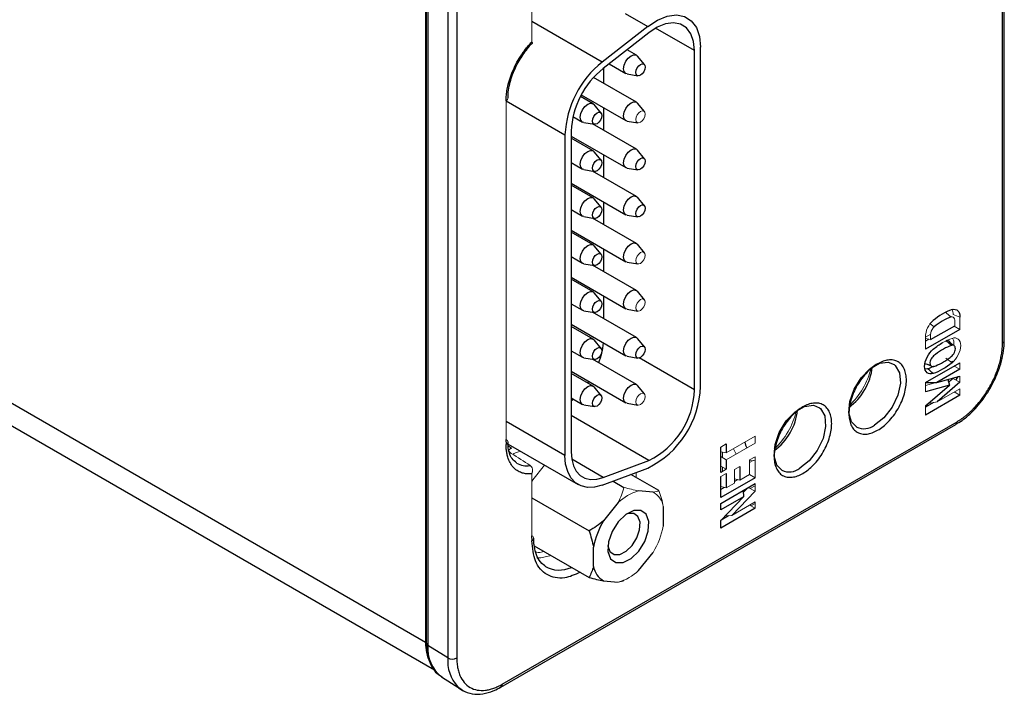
# Model space of a CAD drawing. Header units: inches. Extents: x 1.28 to 8.74, y 0.51 to 8.07.
# Tile 8 of 11: x 8.16 to 8.63, y 6.25 to 6.57. Entities that reach past the tile are written whole.
import ezdxf

# ---------------------------------------------------------------- set-up
doc = ezdxf.new("R2010")
doc.units = ezdxf.units.IN
doc.header["$MEASUREMENT"] = 0

msp = doc.modelspace()

# ---------------------------------------------------------------- linework, layer by layer
at = {"color": 7, "linetype": 'Continuous', "lineweight": 25}
for p, q in [((8.6282685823, 6.4198068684), (8.6282685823, 6.757353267)), ((8.6291334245, 6.4210121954), (8.6291334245, 6.758558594)), ((8.3554781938, 6.2781486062), (7.6988362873, 6.6572199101)), ((7.705309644, 6.6429122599), (8.3596366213, 6.2651773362)), ((8.3554781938, 6.6161965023), (8.3554781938, 6.2781486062)), ((8.3557676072, 6.6154067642), (8.3557676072, 6.2778603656)), ((8.3565608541, 6.6142442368), (8.3565608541, 6.2766978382)), ((8.3659641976, 6.6084229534), (8.3659641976, 6.2708765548)), ((8.3702116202, 6.6083801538), (8.3702116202, 6.2708337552)), ((8.4605201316, 6.5695095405), (8.4389533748, 6.5526679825)), ((8.4610235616, 6.566503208), (8.4394568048, 6.54966165)), ((8.4551546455, 6.5558889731), (8.4507140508, 6.5584524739)), ((8.4826008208, 6.3975984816), (8.4826008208, 6.5580519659)), ((8.4854999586, 6.3992721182), (8.4854999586, 6.5597256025)), ((8.4422125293, 6.5518136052), (8.4501550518, 6.5472284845)), ((8.4589325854, 6.5514608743), (8.4556281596, 6.5554842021)), ((8.4397501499, 6.542531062), (8.4397501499, 6.5498907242)), ((8.4507423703, 6.5470208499), (8.4558789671, 6.5461712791)), ((8.4551546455, 6.533638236), (8.4348737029, 6.5453461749)), ((8.4346485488, 6.5329264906), (8.4286948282, 6.5363635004)), ((8.4291031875, 6.53713073), (8.4501550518, 6.5249777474)), ((8.4589325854, 6.5292101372), (8.4556281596, 6.533233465)), ((8.4384264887, 6.5284983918), (8.4351220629, 6.5325217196)), ((8.4397501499, 6.5202803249), (8.4397501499, 6.5309843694)), ((8.4251204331, 6.5268802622), (8.4296489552, 6.524266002)), ((8.4302362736, 6.5240583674), (8.4353728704, 6.5232087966)), ((8.4507423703, 6.5247701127), (8.4558789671, 6.523920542)), ((8.4242645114, 6.5199837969), (8.4242645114, 6.3683129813)), ((8.4551546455, 6.5113874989), (8.4343980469, 6.5233700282)), ((8.4213653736, 6.5183101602), (8.4213653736, 6.3666393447)), ((8.4242645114, 6.5176733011), (8.4501550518, 6.5027270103)), ((8.4346485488, 6.5106757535), (8.4242645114, 6.5166703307)), ((8.4384264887, 6.5062476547), (8.4351220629, 6.5102709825)), ((8.4589325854, 6.5069594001), (8.4556281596, 6.5109827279)), ((8.4242645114, 6.5051236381), (8.4296489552, 6.5020152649)), ((8.4397501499, 6.4980295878), (8.4397501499, 6.5087336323)), ((8.4302362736, 6.5018076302), (8.4353728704, 6.5009580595)), ((8.4551546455, 6.4891367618), (8.4343980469, 6.5011192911)), ((8.4507423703, 6.5025193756), (8.4558789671, 6.5016698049)), ((8.4242645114, 6.495422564), (8.4501550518, 6.4804762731)), ((8.4346485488, 6.4884250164), (8.4242645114, 6.4944195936)), ((8.4384264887, 6.4839969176), (8.4351220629, 6.4880202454)), ((8.4397501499, 6.4757788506), (8.4397501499, 6.4864828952)), ((8.4589325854, 6.4847086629), (8.4556281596, 6.4887319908)), ((8.4242645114, 6.482872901), (8.4296489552, 6.4797645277)), ((8.4302362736, 6.4795568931), (8.4353728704, 6.4787073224)), ((8.4551546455, 6.4668860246), (8.4343980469, 6.4788685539)), ((8.4507423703, 6.4802686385), (8.4558789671, 6.4794190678)), ((8.4242645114, 6.4731718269), (8.4501550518, 6.458225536)), ((8.4346485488, 6.4661742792), (8.4242645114, 6.4721688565)), ((8.4384264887, 6.4617461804), (8.4351220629, 6.4657695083)), ((8.4397501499, 6.4535281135), (8.4397501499, 6.464232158)), ((8.4589325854, 6.4624579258), (8.4556281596, 6.4664812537)), ((8.4242645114, 6.4606221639), (8.4296489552, 6.4575137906)), ((8.4302362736, 6.457306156), (8.4353728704, 6.4564565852)), ((8.4551546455, 6.4446352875), (8.4343980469, 6.4566178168)), ((8.4507423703, 6.4580179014), (8.4558789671, 6.4571683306)), ((8.4242645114, 6.4509210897), (8.4501550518, 6.4359747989)), ((8.4346485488, 6.4439235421), (8.4242645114, 6.4499181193)), ((8.4384264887, 6.4394954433), (8.4351220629, 6.4435187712)), ((8.4397501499, 6.4312902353), (8.4397501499, 6.4419814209)), ((8.4589325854, 6.4402071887), (8.4556281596, 6.4442305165)), ((8.4242645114, 6.4383714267), (8.4296489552, 6.4352630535)), ((8.4302362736, 6.4350554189), (8.4353728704, 6.4342058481)), ((8.4507423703, 6.4357671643), (8.4558789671, 6.4349175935)), ((8.4551546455, 6.4223974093), (8.434429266, 6.4343619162)), ((8.4242645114, 6.4286832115), (8.4501550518, 6.4137369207)), ((8.4346485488, 6.421672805), (8.4242645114, 6.4276673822)), ((8.6081462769, 6.426233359), (8.5918194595, 6.416808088)), ((8.594291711, 6.4213662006), (8.6056740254, 6.4279370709)), ((8.4384264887, 6.4172447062), (8.4351220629, 6.421268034)), ((8.4589325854, 6.4179693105), (8.4556281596, 6.4219926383)), ((8.6049566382, 6.4187048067), (8.6035303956, 6.4199625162)), ((8.6058824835, 6.4178883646), (8.6058174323, 6.417945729)), ((8.4242645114, 6.4161206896), (8.4296489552, 6.4130123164)), ((8.4302362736, 6.4128046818), (8.4353728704, 6.411955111)), ((8.4551546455, 6.4001338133), (8.4343980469, 6.4121163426)), ((8.4507423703, 6.413529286), (8.4558789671, 6.4126797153)), ((8.5916215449, 6.4101582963), (8.5941734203, 6.4092667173)), ((8.592859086, 6.4075764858), (8.5916619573, 6.4074506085)), ((8.5918627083, 6.4010494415), (8.6081030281, 6.4104247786)), ((8.6081030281, 6.4073644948), (8.5972576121, 6.4011035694)), ((8.4242645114, 6.4064196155), (8.4501550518, 6.3914733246)), ((8.4346485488, 6.3994220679), (8.4242645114, 6.4054166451)), ((8.5972576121, 6.4011035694), (8.6081030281, 6.4041210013)), ((8.6024675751, 6.402553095), (8.6032336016, 6.3998669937)), ((8.6072156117, 6.4038741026), (8.6061592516, 6.4023085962)), ((8.432205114, 6.4008326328), (8.4326997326, 6.4015500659)), ((8.4384264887, 6.3949939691), (8.4351220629, 6.3990172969)), ((8.4589325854, 6.3957057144), (8.4556281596, 6.3997290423)), ((8.6032336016, 6.3998669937), (8.5918627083, 6.3967735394)), ((8.5918627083, 6.3901347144), (8.6032336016, 6.3998669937)), ((8.5918856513, 6.4010626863), (8.5972576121, 6.4011035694)), ((8.6081030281, 6.4012600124), (8.597402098, 6.3920014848)), ((8.4242645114, 6.3938699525), (8.4296489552, 6.3907615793)), ((8.4242645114, 6.3924315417), (8.4253117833, 6.3932653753)), ((8.6081030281, 6.3950923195), (8.5918627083, 6.3857169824)), ((8.4302362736, 6.3905539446), (8.4353728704, 6.3897043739)), ((8.4507423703, 6.39126569), (8.4558789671, 6.3904161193)), ((8.3911008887, 6.2570655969), (8.6061560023, 6.3812142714)), ((8.3917125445, 6.2584175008), (8.6067676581, 6.3825661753)), ((8.6062335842, 6.3812640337), (8.6061560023, 6.3812142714)), ((8.394469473, 6.3710986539), (8.3945001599, 6.3730277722)), ((8.3944834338, 6.3719762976), (8.4276005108, 6.352858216)), ((8.4950007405, 6.35855386), (8.4950007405, 6.3705136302)), ((8.4976321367, 6.3720327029), (8.4976321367, 6.367788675)), ((8.4389533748, 6.3525881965), (8.4605201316, 6.3606470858)), ((8.4394568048, 6.3561757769), (8.4610235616, 6.3642346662)), ((8.4976321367, 6.3645710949), (8.4976321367, 6.3600729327)), ((8.5040767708, 6.3613882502), (8.5040767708, 6.3549840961)), ((8.4657986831, 6.3500390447), (8.4525694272, 6.3576761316)), ((8.4950007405, 6.3467049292), (8.4950007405, 6.3566316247)), ((8.5112692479, 6.3560965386), (8.4950007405, 6.3467049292)), ((8.4976321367, 6.3581506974), (8.4976321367, 6.351263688)), ((8.4440893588, 6.354507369), (8.4492693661, 6.3515170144)), ((8.4950007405, 6.3438836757), (8.5112692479, 6.3532752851)), ((8.5078194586, 6.3512837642), (8.5056602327, 6.349042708)), ((8.4057036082, 6.3465625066), (8.4327400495, 6.3309547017)), ((8.4630567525, 6.3492655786), (8.4561871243, 6.3498798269)), ((8.5057831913, 6.3470939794), (8.4950007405, 6.340869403)), ((8.4950007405, 6.3358989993), (8.5057831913, 6.3470939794)), ((8.5112692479, 6.3497575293), (8.5002027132, 6.3382715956)), ((8.5055996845, 6.3500023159), (8.5057831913, 6.3470939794)), ((8.4465274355, 6.3443034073), (8.4396578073, 6.3357576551)), ((8.4678865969, 6.3423935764), (8.4678865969, 6.3332335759)), ((8.4950007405, 6.340869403), (8.4950007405, 6.3438836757)), ((8.5112692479, 6.3416458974), (8.4950007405, 6.332254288)), ((8.4952965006, 6.336206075), (8.4986562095, 6.3381455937)), ((8.4950007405, 6.332254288), (8.4950007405, 6.3358989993)), ((8.4068625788, 6.323853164), (8.4327400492, 6.3089144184)), ((8.4348279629, 6.3141492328), (8.4348279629, 6.3233092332)), ((8.4561871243, 6.3122394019), (8.4630567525, 6.320785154)), ((8.4396578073, 6.3072772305), (8.4465274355, 6.3066629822)), ((8.4492693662, 6.3074364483), (8.449121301, 6.3075219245)), ((8.3659641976, 6.2708765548), (8.3565608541, 6.2766978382)), ((8.3629702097, 6.2618884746), (8.3724673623, 6.2558504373))]:
    msp.add_line(p, q, dxfattribs=at)
at = {"color": 144, "linetype": 'Continuous', "lineweight": 18}
for p, q in [((8.4057036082, 6.5622197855), (8.4057036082, 6.5939894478)), ((8.3935241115, 6.3717446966), (8.3935241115, 6.5343836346)), ((8.6048715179, 6.4333111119), (8.6081462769, 6.4319742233)), ((8.6081462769, 6.4319742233), (8.6081462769, 6.426233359)), ((8.5941472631, 6.4288514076), (8.5960086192, 6.4275094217)), ((8.6054345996, 6.4277988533), (8.6081462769, 6.426233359)), ((8.5918181, 6.4225855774), (8.5943316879, 6.4240366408)), ((8.5918194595, 6.416808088), (8.5918194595, 6.4225489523)), ((8.5918194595, 6.4219376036), (8.594291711, 6.4213662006)), ((8.5918194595, 6.4205891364), (8.5934874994, 6.4215520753)), ((8.6044207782, 6.4104812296), (8.6015388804, 6.4125872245)), ((8.6048282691, 6.4111816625), (8.6040651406, 6.4107411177)), ((8.605452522, 6.408894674), (8.6081030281, 6.4073644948)), ((8.6081030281, 6.4104247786), (8.6081030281, 6.4073644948)), ((8.6048282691, 6.403026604), (8.6028264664, 6.4012946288)), ((8.6048282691, 6.403026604), (8.6081030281, 6.4012600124)), ((8.6081030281, 6.4041210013), (8.6081030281, 6.4012600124)), ((8.5969232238, 6.4011010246), (8.5918627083, 6.39972431)), ((8.5918627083, 6.3967735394), (8.5918627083, 6.4010494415)), ((8.597402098, 6.3920014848), (8.6081030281, 6.3981790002)), ((8.6081030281, 6.3981790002), (8.6081030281, 6.3950923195)), ((8.6054296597, 6.3966356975), (8.6081030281, 6.3950923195)), ((8.5918627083, 6.3894980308), (8.5956233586, 6.391669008)), ((8.5918627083, 6.3857169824), (8.5918627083, 6.3901347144)), ((8.5931054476, 6.3911983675), (8.597402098, 6.3920014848)), ((8.4976321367, 6.367788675), (8.5112692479, 6.3756612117)), ((8.5112692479, 6.3756612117), (8.5112692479, 6.3724436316)), ((8.3935241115, 6.374156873), (8.3935957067, 6.3741125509)), ((8.396131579, 6.3700289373), (8.3944475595, 6.371080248)), ((8.4950007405, 6.3705136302), (8.4976321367, 6.3720327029)), ((8.5112692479, 6.3724436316), (8.4976321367, 6.3645710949)), ((8.501022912, 6.369746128), (8.5023243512, 6.3672798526)), ((8.3969740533, 6.3674373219), (8.3972333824, 6.3675319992)), ((8.3972333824, 6.3675319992), (8.4002374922, 6.3686545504)), ((8.4950007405, 6.3683968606), (8.4976321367, 6.367788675)), ((8.4976321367, 6.3645710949), (8.4950007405, 6.3660902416)), ((8.4958505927, 6.3682004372), (8.4958505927, 6.3655996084)), ((8.5086818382, 6.3645295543), (8.5112692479, 6.3660232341)), ((8.5112692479, 6.3660232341), (8.5112692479, 6.3560965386)), ((8.4061119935, 6.3551232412), (8.4116795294, 6.362049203)), ((8.4950007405, 6.3615920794), (8.4976321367, 6.3600729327)), ((8.4958505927, 6.3611014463), (8.4958505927, 6.3590444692)), ((8.5015333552, 6.3599199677), (8.5040767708, 6.3613882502)), ((8.5086818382, 6.3576425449), (8.5086818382, 6.3645295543)), ((8.5086818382, 6.3632438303), (8.5102922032, 6.3641734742)), ((8.4057036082, 6.3262026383), (8.4057036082, 6.3579706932)), ((8.4549742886, 6.3585747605), (8.4549742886, 6.3562878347)), ((8.4976321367, 6.3600729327), (8.4950007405, 6.35855386)), ((8.4950007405, 6.358758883), (8.4952543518, 6.3587002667)), ((8.4950007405, 6.3566316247), (8.4976321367, 6.3581506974)), ((8.5015333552, 6.3535158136), (8.5015333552, 6.3599199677)), ((8.5040767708, 6.3549840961), (8.5086818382, 6.3576425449)), ((8.5086365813, 6.3576164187), (8.5112692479, 6.3560965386)), ((8.4057036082, 6.3540488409), (8.4061119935, 6.3551232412)), ((8.4950007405, 6.3518718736), (8.4976321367, 6.351263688)), ((8.4950007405, 6.3504859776), (8.4967150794, 6.3514756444)), ((8.4976321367, 6.351263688), (8.5015333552, 6.3535158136)), ((8.5015333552, 6.3555719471), (8.5040767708, 6.3549840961)), ((8.5015333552, 6.3542571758), (8.5031597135, 6.3551960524)), ((8.508067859, 6.3514271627), (8.5112692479, 6.3497575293)), ((8.5112692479, 6.3522606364), (8.5089912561, 6.3509455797)), ((8.5112692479, 6.3532752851), (8.5112692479, 6.3497575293)), ((8.5002027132, 6.3382715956), (8.5112692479, 6.3446601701)), ((8.5086585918, 6.3431530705), (8.5112692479, 6.3416458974)), ((8.5093169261, 6.3427730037), (8.5112692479, 6.3439000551)), ((8.5112692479, 6.3446601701), (8.5112692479, 6.3416458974)), ((8.497037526, 6.3380137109), (8.5002027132, 6.3382715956)), ((8.4057036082, 6.3286148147), (8.4057752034, 6.3285704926))]:
    msp.add_line(p, q, dxfattribs=at)
at = {"color": 8, "linetype": 'Continuous', "lineweight": 25}
for p, q in [((8.4498521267, 6.5756680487), (8.4605201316, 6.5695095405)), ((8.4389533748, 6.5526679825), (8.4057036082, 6.5718626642)), ((8.4826008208, 6.5580519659), (8.4642130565, 6.5686669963)), ((8.3935241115, 6.5343825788), (8.4213653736, 6.5183101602)), ((8.6041679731, 6.418657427), (8.6015620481, 6.4208043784)), ((8.4826008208, 6.3975984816), (8.456434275, 6.412704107)), ((8.5929212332, 6.4096764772), (8.5942265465, 6.409223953)), ((8.4610235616, 6.3642346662), (8.4242645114, 6.3854552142)), ((8.4213653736, 6.3666393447), (8.3935241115, 6.3827117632)), ((8.3937121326, 6.3718640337), (8.3935957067, 6.3741125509)), ((8.4394568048, 6.3561757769), (8.4245443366, 6.3647845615)), ((8.4058647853, 6.3263034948), (8.4057752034, 6.3285704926))]:
    msp.add_line(p, q, dxfattribs=at)
at = {"color": 7, "linetype": 'Continuous', "lineweight": 25, "flags": 128}
for points in [[(8.4605201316, 6.5695095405), (8.4651444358, 6.572529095), (8.4697247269, 6.5743591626), (8.4740438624, 6.5749129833), (8.4778970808, 6.5741643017), (8.4811017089, 6.5721486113), (8.4835058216, 6.568961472), (8.4849954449, 6.5647539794), (8.4854999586, 6.5597256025)], [(8.4826008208, 6.5580519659), (8.4821650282, 6.5623954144), (8.4808783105, 6.5660297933), (8.4788016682, 6.5687828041), (8.476033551, 6.570523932), (8.4727051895, 6.5711706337), (8.4689743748, 6.5706922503), (8.4650179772, 6.5691114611), (8.4610235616, 6.566503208)], [(8.4491193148, 6.5495177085), (8.4493884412, 6.5512354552), (8.4501548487, 6.5530024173), (8.4513018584, 6.5545495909), (8.4526548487, 6.5556414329), (8.4540078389, 6.5561117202), (8.4551548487, 6.5558888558), (8.4556281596, 6.5554842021)], [(8.4548645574, 6.5477318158), (8.4550327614, 6.5488054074), (8.455511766, 6.5499097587), (8.4562286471, 6.5508767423), (8.457074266, 6.5515591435), (8.457919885, 6.5518530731), (8.458636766, 6.5517137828), (8.4591157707, 6.5511624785), (8.4592839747, 6.5502830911), (8.4591157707, 6.5492094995), (8.458636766, 6.5481051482), (8.457919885, 6.5471381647), (8.457074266, 6.5464557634), (8.4562286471, 6.5461618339), (8.455511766, 6.5463011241), (8.4550327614, 6.5468524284), (8.4548645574, 6.5477318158)], [(8.4507423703, 6.5470208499), (8.4501548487, 6.5472286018), (8.4493884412, 6.5481106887), (8.4491193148, 6.5495177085)], [(8.4286132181, 6.526555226), (8.4288823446, 6.5282729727), (8.429648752, 6.5300399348), (8.4307957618, 6.5315871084), (8.432148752, 6.5326789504), (8.4335017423, 6.5331492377), (8.434648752, 6.5329263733), (8.4351220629, 6.5325217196)], [(8.4491193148, 6.5272669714), (8.4493884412, 6.528984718), (8.4501548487, 6.5307516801), (8.4513018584, 6.5322988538), (8.4526548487, 6.5333906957), (8.4540078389, 6.5338609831), (8.4551548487, 6.5336381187), (8.4556281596, 6.533233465)], [(8.4343584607, 6.5247693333), (8.4345266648, 6.5258429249), (8.4350056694, 6.5269472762), (8.4357225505, 6.5279142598), (8.4365681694, 6.528596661), (8.4374137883, 6.5288905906), (8.4381306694, 6.5287513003), (8.438609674, 6.528199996), (8.4387778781, 6.5273206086), (8.438609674, 6.526247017), (8.4381306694, 6.5251426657), (8.4374137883, 6.5241756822), (8.4365681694, 6.5234932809), (8.4357225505, 6.5231993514), (8.4350056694, 6.5233386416), (8.4345266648, 6.5238899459), (8.4343584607, 6.5247693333)], [(8.4302362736, 6.5240583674), (8.429648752, 6.5242661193), (8.4288823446, 6.5251482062), (8.4286132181, 6.526555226)], [(8.4507423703, 6.5247701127), (8.4501548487, 6.5249778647), (8.4493884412, 6.5258599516), (8.4491193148, 6.5272669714)], [(8.4286132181, 6.5043044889), (8.4288823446, 6.5060222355), (8.429648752, 6.5077891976), (8.4307957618, 6.5093363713), (8.432148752, 6.5104282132), (8.4335017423, 6.5108985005), (8.434648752, 6.5106756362), (8.4351220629, 6.5102709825)], [(8.4491193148, 6.5050162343), (8.4493884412, 6.5067339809), (8.4501548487, 6.508500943), (8.4513018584, 6.5100481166), (8.4526548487, 6.5111399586), (8.4540078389, 6.5116102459), (8.4551548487, 6.5113873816), (8.4556281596, 6.5109827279)], [(8.4343584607, 6.5025185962), (8.4345266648, 6.5035921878), (8.4350056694, 6.5046965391), (8.4357225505, 6.5056635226), (8.4365681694, 6.5063459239), (8.4374137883, 6.5066398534), (8.4381306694, 6.5065005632), (8.438609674, 6.5059492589), (8.4387778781, 6.5050698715), (8.438609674, 6.5039962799), (8.4381306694, 6.5028919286), (8.4374137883, 6.501924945), (8.4365681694, 6.5012425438), (8.4357225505, 6.5009486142), (8.4350056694, 6.5010879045), (8.4345266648, 6.5016392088), (8.4343584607, 6.5025185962)], [(8.4507423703, 6.5025193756), (8.4501548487, 6.5027271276), (8.4493884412, 6.5036092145), (8.4491193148, 6.5050162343)], [(8.4548645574, 6.5032303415), (8.4550327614, 6.5043039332), (8.455511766, 6.5054082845), (8.4562286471, 6.506375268), (8.457074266, 6.5070576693), (8.457919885, 6.5073515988), (8.458636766, 6.5072123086), (8.4591157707, 6.5066610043), (8.4592839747, 6.5057816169), (8.4591157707, 6.5047080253), (8.458636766, 6.5036036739), (8.457919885, 6.5026366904), (8.457074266, 6.5019542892), (8.4562286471, 6.5016603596), (8.455511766, 6.5017996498), (8.4550327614, 6.5023509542), (8.4548645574, 6.5032303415)], [(8.4302362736, 6.5018076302), (8.429648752, 6.5020153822), (8.4288823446, 6.5028974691), (8.4286132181, 6.5043044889)], [(8.4286132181, 6.4820537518), (8.4288823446, 6.4837714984), (8.429648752, 6.4855384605), (8.4307957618, 6.4870856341), (8.432148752, 6.4881774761), (8.4335017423, 6.4886477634), (8.434648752, 6.4884248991), (8.4351220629, 6.4880202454)], [(8.4491193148, 6.4827654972), (8.4493884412, 6.4844832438), (8.4501548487, 6.4862502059), (8.4513018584, 6.4877973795), (8.4526548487, 6.4888892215), (8.4540078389, 6.4893595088), (8.4551548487, 6.4891366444), (8.4556281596, 6.4887319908)], [(8.4302362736, 6.4795568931), (8.429648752, 6.4797646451), (8.4288823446, 6.480646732), (8.4286132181, 6.4820537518)], [(8.4343584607, 6.480267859), (8.4345266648, 6.4813414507), (8.4350056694, 6.482445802), (8.4357225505, 6.4834127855), (8.4365681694, 6.4840951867), (8.4374137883, 6.4843891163), (8.4381306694, 6.4842498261), (8.438609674, 6.4836985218), (8.4387778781, 6.4828191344), (8.438609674, 6.4817455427), (8.4381306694, 6.4806411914), (8.4374137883, 6.4796742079), (8.4365681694, 6.4789918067), (8.4357225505, 6.4786978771), (8.4350056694, 6.4788371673), (8.4345266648, 6.4793884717), (8.4343584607, 6.480267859)], [(8.4507423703, 6.4802686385), (8.4501548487, 6.4804763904), (8.4493884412, 6.4813584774), (8.4491193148, 6.4827654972)], [(8.4548645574, 6.4809796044), (8.4550327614, 6.4820531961), (8.455511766, 6.4831575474), (8.4562286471, 6.4841245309), (8.457074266, 6.4848069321), (8.457919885, 6.4851008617), (8.458636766, 6.4849615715), (8.4591157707, 6.4844102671), (8.4592839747, 6.4835308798), (8.4591157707, 6.4824572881), (8.458636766, 6.4813529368), (8.457919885, 6.4803859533), (8.457074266, 6.4797035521), (8.4562286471, 6.4794096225), (8.455511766, 6.4795489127), (8.4550327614, 6.480100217), (8.4548645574, 6.4809796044)], [(8.4286132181, 6.4598030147), (8.4288823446, 6.4615207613), (8.429648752, 6.4632877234), (8.4307957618, 6.464834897), (8.432148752, 6.465926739), (8.4335017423, 6.4663970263), (8.434648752, 6.4661741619), (8.4351220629, 6.4657695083)], [(8.4491193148, 6.46051476), (8.4493884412, 6.4622325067), (8.4501548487, 6.4639994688), (8.4513018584, 6.4655466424), (8.4526548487, 6.4666384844), (8.4540078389, 6.4671087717), (8.4551548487, 6.4668859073), (8.4556281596, 6.4664812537)], [(8.4302362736, 6.457306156), (8.429648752, 6.4575139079), (8.4288823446, 6.4583959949), (8.4286132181, 6.4598030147)], [(8.4343584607, 6.4580171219), (8.4345266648, 6.4590907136), (8.4350056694, 6.4601950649), (8.4357225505, 6.4611620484), (8.4365681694, 6.4618444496), (8.4374137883, 6.4621383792), (8.4381306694, 6.461999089), (8.438609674, 6.4614477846), (8.4387778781, 6.4605683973), (8.438609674, 6.4594948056), (8.4381306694, 6.4583904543), (8.4374137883, 6.4574234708), (8.4365681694, 6.4567410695), (8.4357225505, 6.45644714), (8.4350056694, 6.4565864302), (8.4345266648, 6.4571377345), (8.4343584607, 6.4580171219)], [(8.4507423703, 6.4580179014), (8.4501548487, 6.4582256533), (8.4493884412, 6.4591077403), (8.4491193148, 6.46051476)], [(8.4491193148, 6.4382640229), (8.4493884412, 6.4399817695), (8.4501548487, 6.4417487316), (8.4513018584, 6.4432959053), (8.4526548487, 6.4443877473), (8.4540078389, 6.4448580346), (8.4551548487, 6.4446351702), (8.4556281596, 6.4442305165)], [(8.4286132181, 6.4375522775), (8.4288823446, 6.4392700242), (8.429648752, 6.4410369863), (8.4307957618, 6.4425841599), (8.432148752, 6.4436760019), (8.4335017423, 6.4441462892), (8.434648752, 6.4439234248), (8.4351220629, 6.4435187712)], [(8.4343584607, 6.4357663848), (8.4345266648, 6.4368399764), (8.4350056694, 6.4379443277), (8.4357225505, 6.4389113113), (8.4365681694, 6.4395937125), (8.4374137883, 6.4398876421), (8.4381306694, 6.4397483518), (8.438609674, 6.4391970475), (8.4387778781, 6.4383176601), (8.438609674, 6.4372440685), (8.4381306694, 6.4361397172), (8.4374137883, 6.4351727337), (8.4365681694, 6.4344903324), (8.4357225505, 6.4341964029), (8.4350056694, 6.4343356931), (8.4345266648, 6.4348869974), (8.4343584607, 6.4357663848)], [(8.4302362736, 6.4350554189), (8.429648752, 6.4352631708), (8.4288823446, 6.4361452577), (8.4286132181, 6.4375522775)], [(8.4507423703, 6.4357671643), (8.4501548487, 6.4359749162), (8.4493884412, 6.4368570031), (8.4491193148, 6.4382640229)], [(8.6044350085, 6.4355905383), (8.6052295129, 6.4357332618), (8.6059657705, 6.4356906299), (8.6066222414, 6.4354638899), (8.6071797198, 6.4350596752), (8.6076218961, 6.4344898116), (8.607935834, 6.4337709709), (8.608112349, 6.4329241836), (8.6081462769, 6.4319742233)], [(8.4286132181, 6.4153015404), (8.4288823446, 6.417019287), (8.429648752, 6.4187862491), (8.4307957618, 6.4203334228), (8.432148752, 6.4214252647), (8.4335017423, 6.4218955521), (8.434648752, 6.4216726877), (8.4351220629, 6.421268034)], [(8.4491193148, 6.4160261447), (8.4493884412, 6.4177438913), (8.4501548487, 6.4195108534), (8.4513018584, 6.421058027), (8.4526548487, 6.422149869), (8.4540078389, 6.4226201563), (8.4551548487, 6.422397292), (8.4556281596, 6.4219926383)], [(8.4343584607, 6.4135156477), (8.4345266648, 6.4145892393), (8.4350056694, 6.4156935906), (8.4357225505, 6.4166605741), (8.4365681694, 6.4173429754), (8.4374137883, 6.4176369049), (8.4381306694, 6.4174976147), (8.438609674, 6.4169463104), (8.4387778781, 6.416066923), (8.438609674, 6.4149933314), (8.4381306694, 6.4138889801), (8.4374137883, 6.4129219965), (8.4365681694, 6.4122395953), (8.4357225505, 6.4119456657), (8.4350056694, 6.412084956), (8.4345266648, 6.4126362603), (8.4343584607, 6.4135156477)], [(8.4548645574, 6.414240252), (8.4550327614, 6.4153138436), (8.455511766, 6.4164181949), (8.4562286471, 6.4173851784), (8.457074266, 6.4180675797), (8.457919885, 6.4183615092), (8.458636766, 6.418222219), (8.4591157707, 6.4176709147), (8.4592839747, 6.4167915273), (8.4591157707, 6.4157179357), (8.458636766, 6.4146135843), (8.457919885, 6.4136466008), (8.457074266, 6.4129641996), (8.4562286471, 6.41267027), (8.455511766, 6.4128095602), (8.4550327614, 6.4133608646), (8.4548645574, 6.414240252)], [(8.4302362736, 6.4128046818), (8.429648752, 6.4130124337), (8.4288823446, 6.4138945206), (8.4286132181, 6.4153015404)], [(8.4507423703, 6.413529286), (8.4501548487, 6.413737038), (8.4493884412, 6.4146191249), (8.4491193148, 6.4160261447)], [(8.5593367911, 6.3800163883), (8.5568791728, 6.3824664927), (8.5556505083, 6.3867438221), (8.5560647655, 6.3921453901), (8.5580659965, 6.397941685), (8.5613839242, 6.4033498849), (8.5655704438, 6.4076395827), (8.5700601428, 6.4102314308), (8.5742466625, 6.4107753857), (8.5771143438, 6.409585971)], [(8.4286132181, 6.3930508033), (8.4288823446, 6.3947685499), (8.429648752, 6.396535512), (8.4307957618, 6.3980826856), (8.432148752, 6.3991745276), (8.4335017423, 6.3996448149), (8.434648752, 6.3994219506), (8.4351220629, 6.3990172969)], [(8.4491193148, 6.3937625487), (8.4493884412, 6.3954802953), (8.4501548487, 6.3972472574), (8.4513018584, 6.398794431), (8.4526548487, 6.399886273), (8.4540078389, 6.4003565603), (8.4551548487, 6.4001336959), (8.4556281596, 6.3997290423)], [(8.4302362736, 6.3905539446), (8.429648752, 6.3907616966), (8.4288823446, 6.3916437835), (8.4286132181, 6.3930508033)], [(8.4343584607, 6.3912649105), (8.4345266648, 6.3923385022), (8.4350056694, 6.3934428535), (8.4357225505, 6.394409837), (8.4365681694, 6.3950922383), (8.4374137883, 6.3953861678), (8.4381306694, 6.3952468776), (8.438609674, 6.3946955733), (8.4387778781, 6.3938161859), (8.438609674, 6.3927425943), (8.4381306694, 6.3916382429), (8.4374137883, 6.3906712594), (8.4365681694, 6.3899888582), (8.4357225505, 6.3896949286), (8.4350056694, 6.3898342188), (8.4345266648, 6.3903855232), (8.4343584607, 6.3912649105)], [(8.4507423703, 6.39126569), (8.4501548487, 6.3914734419), (8.4493884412, 6.3923555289), (8.4491193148, 6.3937625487)], [(8.523981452, 6.3596061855), (8.5215238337, 6.36205629), (8.5202951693, 6.3663336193), (8.5207094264, 6.3717351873), (8.5227106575, 6.3775314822), (8.5260285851, 6.3829396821), (8.5302151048, 6.3872293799), (8.5347048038, 6.389821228), (8.5388913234, 6.3903651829), (8.5417590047, 6.3891757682)], [(8.5064866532, 6.3729002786), (8.5067873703, 6.3715434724), (8.5073023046, 6.370153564)], [(8.4389533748, 6.3525881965), (8.4353697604, 6.3516282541), (8.4320073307, 6.3514977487), (8.4289682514, 6.3522006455), (8.4263448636, 6.3537155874), (8.4242168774, 6.3559965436), (8.4226489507, 6.3589742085), (8.4216887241, 6.3625581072), (8.4213653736, 6.3666393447)], [(8.4242645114, 6.3683129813), (8.4245438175, 6.3647876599), (8.4253732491, 6.3616919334), (8.4267276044, 6.3591198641), (8.428565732, 6.3571496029), (8.4308317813, 6.3558410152), (8.4334568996, 6.3552338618), (8.4363613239, 6.3553465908), (8.4394568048, 6.3561757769)], [(8.4597954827, 6.3387684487), (8.4572888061, 6.3406220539), (8.4538791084, 6.3405953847), (8.4500854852, 6.3386925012), (8.4464854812, 6.3352031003), (8.4436271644, 6.3306584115), (8.4419456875, 6.3257503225), (8.4416970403, 6.3212260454), (8.442919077, 6.3177743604), (8.4454257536, 6.3159207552), (8.4488354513, 6.3159474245), (8.4526290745, 6.3178503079), (8.4562290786, 6.3213397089), (8.4590873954, 6.3258843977), (8.4607688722, 6.3307924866), (8.4610175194, 6.3353167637), (8.4597954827, 6.3387684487)], [(8.4426393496, 6.321229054), (8.4446088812, 6.3197726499), (8.4472879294, 6.3197936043), (8.4502686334, 6.321288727), (8.453097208, 6.3240303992), (8.4553430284, 6.3276012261), (8.4566641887, 6.3314575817), (8.4568595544, 6.3350123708), (8.4558993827, 6.337724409), (8.4539298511, 6.3391808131), (8.4512508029, 6.3391598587), (8.4502488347, 6.3388100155)], [(8.4416767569, 6.3239611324), (8.4416791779, 6.3239410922), (8.4426393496, 6.321229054)], [(8.3705299, 6.2574058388), (8.3728728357, 6.2556046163), (8.3734092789, 6.2553141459)]]:
    msp.add_lwpolyline(points, dxfattribs=at)
at = {"color": 144, "linetype": 'Continuous', "lineweight": 18, "flags": 128}
for points in [[(8.4548645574, 6.5254810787), (8.4550327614, 6.5265546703), (8.455511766, 6.5276590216), (8.4562286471, 6.5286260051), (8.457074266, 6.5293084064), (8.457919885, 6.5296023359), (8.458636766, 6.5294630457), (8.4591157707, 6.5289117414), (8.4592839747, 6.528032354), (8.4591157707, 6.5269587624), (8.458636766, 6.5258544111), (8.457919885, 6.5248874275), (8.457074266, 6.5242050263), (8.4562286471, 6.5239110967), (8.455511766, 6.524050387), (8.4550327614, 6.5246016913), (8.4548645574, 6.5254810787)], [(8.4548645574, 6.4587288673), (8.4550327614, 6.4598024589), (8.455511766, 6.4609068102), (8.4562286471, 6.4618737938), (8.457074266, 6.462556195), (8.457919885, 6.4628501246), (8.458636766, 6.4627108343), (8.4591157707, 6.46215953), (8.4592839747, 6.4612801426), (8.4591157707, 6.460206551), (8.458636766, 6.4591021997), (8.457919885, 6.4581352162), (8.457074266, 6.4574528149), (8.4562286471, 6.4571588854), (8.455511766, 6.4572981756), (8.4550327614, 6.4578494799), (8.4548645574, 6.4587288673)], [(8.4548645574, 6.4364781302), (8.4550327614, 6.4375517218), (8.455511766, 6.4386560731), (8.4562286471, 6.4396230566), (8.457074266, 6.4403054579), (8.457919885, 6.4405993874), (8.458636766, 6.4404600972), (8.4591157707, 6.4399087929), (8.4592839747, 6.4390294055), (8.4591157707, 6.4379558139), (8.458636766, 6.4368514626), (8.457919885, 6.435884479), (8.457074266, 6.4352020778), (8.4562286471, 6.4349081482), (8.455511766, 6.4350474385), (8.4550327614, 6.4355987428), (8.4548645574, 6.4364781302)], [(8.4548645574, 6.3919766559), (8.4550327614, 6.3930502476), (8.455511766, 6.3941545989), (8.4562286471, 6.3951215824), (8.457074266, 6.3958039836), (8.457919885, 6.3960979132), (8.458636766, 6.395958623), (8.4591157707, 6.3954073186), (8.4592839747, 6.3945279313), (8.4591157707, 6.3934543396), (8.458636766, 6.3923499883), (8.457919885, 6.3913830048), (8.457074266, 6.3907006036), (8.4562286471, 6.390406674), (8.455511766, 6.3905459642), (8.4550327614, 6.3910972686), (8.4548645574, 6.3919766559)], [(8.5086818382, 6.3640635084), (8.5107084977, 6.3642411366), (8.5112692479, 6.3643560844)], [(8.4081281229, 6.3182274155), (8.4099207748, 6.3182010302), (8.4148814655, 6.3192239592)]]:
    msp.add_lwpolyline(points, dxfattribs=at)
at = {"color": 8, "linetype": 'Continuous', "lineweight": 25, "flags": 128}
for points in [[(8.5771143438, 6.409585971), (8.5775645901, 6.4091979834), (8.5795658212, 6.4057122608), (8.5799800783, 6.400788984), (8.5787514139, 6.3950930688), (8.5760457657, 6.3893937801), (8.5722285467, 6.3844608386), (8.5678152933, 6.3809604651)], [(8.5417590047, 6.3891757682), (8.5422092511, 6.3887877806), (8.5442104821, 6.385302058), (8.5446247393, 6.3803787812), (8.5433960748, 6.374682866), (8.5406904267, 6.3689835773), (8.5368732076, 6.3640506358), (8.5324599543, 6.3605502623)], [(8.5929645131, 6.3901340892), (8.5928865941, 6.3905124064), (8.5928482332, 6.3909946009)], [(8.3557676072, 6.2778603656), (8.3557680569, 6.2778901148), (8.3557683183, 6.2778977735)]]:
    msp.add_lwpolyline(points, dxfattribs=at)
at = {"color": 7, "linetype": 'Continuous', "lineweight": 25}
for centre, radius, start, end in [((8.4683824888, 6.5159224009), 0.0470777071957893, 128.6908360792, 177.0927373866), ((8.4648773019, 6.5179212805), 0.0406651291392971, 128.6908360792, 177.0927373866), ((8.6136246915, 6.4093894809), 0.0277659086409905, 109.3276616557, 130.6669618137), ((8.612753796, 6.407681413), 0.0259528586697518, 109.8127981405, 130.1818062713), ((8.6276608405, 6.4211558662), 0.0014795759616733, 294.252213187, 354.4276458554), ((8.4038210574, 6.4235784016), 0.0360035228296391, 338.5652694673, 353.9991331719), ((8.5393161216, 6.4115203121), 0.0275791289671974, 306.3085589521, 353.6968175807), ((8.4408613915, 6.4007509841), 0.0446630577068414, 296.1138740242, 358.1024974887), ((8.4440425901, 6.3988759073), 0.0385793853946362, 296.1138740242, 358.1024974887), ((8.5039607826, 6.3911101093), 0.027579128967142, 306.3085589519, 353.696817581), ((8.4723716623, 6.315903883), 0.0382670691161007, 148.7467774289, 168.8418628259), ((8.444627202, 6.3159031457), 0.0099549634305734, 190.1476119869, 240.0537310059), ((8.375415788, 6.2774219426), 0.0199508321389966, 177.9126700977, 205.500851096), ((8.3572012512, 6.2779867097), 0.0014392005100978, 185.0363469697, 243.5787556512), ((8.3681280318, 6.2748369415), 0.0045129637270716, 241.3491571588, 297.4961892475), ((8.3904361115, 6.258204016), 0.0012941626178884, 280.9460574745, 9.4949008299)]:
    msp.add_arc(centre, radius, start, end, dxfattribs=at)
at = {"color": 144, "linetype": 'Continuous', "lineweight": 18}
for centre, radius, start, end in [((8.3929506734, 6.535700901), 0.0014366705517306, 293.5246629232, 358.2199051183), ((8.6006958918, 6.4336345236), 0.0041881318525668, 355.5711529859, 27.6876990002), ((8.6025780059, 6.422317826), 0.0107610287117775, 130.9112241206, 178.769302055), ((8.5307869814, 6.41644408), 0.0363202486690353, 313.3415247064, 346.6638518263), ((8.4954316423, 6.3960338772), 0.0363202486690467, 313.3415247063, 346.6638518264), ((8.393080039, 6.3729431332), 0.0012780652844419, 290.3318429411, 66.2043835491), ((8.3902459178, 6.3857783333), 0.0168132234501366, 289.6217658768, 290.4910729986), ((8.4622201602, 6.3282745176), 0.0224318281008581, 105.6017839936, 134.3928394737), ((8.4580873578, 6.3406396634), 0.0099549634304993, 10.147611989, 60.0537310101), ((8.4303428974, 6.3406389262), 0.0382670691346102, 328.7467774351, 348.8418628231), ((8.4052595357, 6.3274010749), 0.0012780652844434, 290.3318429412, 66.2043835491), ((8.4404943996, 6.3282682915), 0.0224318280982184, 285.6017839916, 314.3928394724)]:
    msp.add_arc(centre, radius, start, end, dxfattribs=at)
at = {"color": 8, "linetype": 'Continuous', "lineweight": 25}
for centre, radius, start, end in [((8.5628025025, 6.3874353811), 0.0081885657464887, 244.9608207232, 307.7465437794), ((8.6052571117, 6.3824251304), 0.0015171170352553, 310.0635533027, 5.3344379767), ((8.4032152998, 6.3711004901), 0.0093762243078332, 239.4012781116, 280.1655550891), ((8.5274471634, 6.3670251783), 0.0081885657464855, 244.9608207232, 307.7465437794), ((8.4187082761, 6.3257951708), 0.013388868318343, 239.3323133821, 295.39512347), ((8.3732117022, 6.2751125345), 0.0167261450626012, 174.5613436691, 232.243685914), ((8.383973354, 6.2694713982), 0.0180638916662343, 175.5385608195, 221.9081166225)]:
    msp.add_arc(centre, radius, start, end, dxfattribs=at)
at = {"color": 7, "linetype": 'Continuous', "lineweight": 25}
for points, knots in [([(8.393524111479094, 6.534383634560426), (8.393530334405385, 6.534822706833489), (8.3935427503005, 6.535698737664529), (8.393644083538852, 6.537054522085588), (8.393806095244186, 6.538434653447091), (8.394034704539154, 6.539842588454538), (8.394483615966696, 6.542037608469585), (8.395323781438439, 6.545060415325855), (8.396792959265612, 6.548873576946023), (8.398628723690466, 6.552613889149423), (8.400538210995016, 6.555759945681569), (8.402354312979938, 6.558317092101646), (8.403977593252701, 6.56035860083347), (8.405127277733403, 6.561598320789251), (8.405703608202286, 6.562219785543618)], [0, 0, 0, 0, 0.0490343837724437, 0.0978327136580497, 0.146560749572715, 0.1953849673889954, 0.2444708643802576, 0.3721684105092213, 0.5000295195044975, 0.6277270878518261, 0.7555882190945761, 0.8371516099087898, 0.9183650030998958, 1, 1, 1, 1]), ([(8.39967899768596, 6.553247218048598), (8.400951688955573, 6.555221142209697), (8.402731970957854, 6.557982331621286), (8.404990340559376, 6.56064757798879), (8.405815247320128, 6.561416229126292), (8.40601496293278, 6.5616023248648)], [0, 0, 0, 0, 0.655205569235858, 0.9165228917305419, 1, 1, 1, 1]), ([(8.394500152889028, 6.535666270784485), (8.394484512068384, 6.536538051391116), (8.394447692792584, 6.538590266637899), (8.395128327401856, 6.542095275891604), (8.396261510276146, 6.545995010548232), (8.397751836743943, 6.549708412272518), (8.399077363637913, 6.552142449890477), (8.39967899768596, 6.553247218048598)], [0, 0, 0, 0, 0.1680306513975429, 0.3955525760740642, 0.5869647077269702, 0.8125303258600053, 1, 1, 1, 1]), ([(8.603540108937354, 6.419945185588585), (8.603416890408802, 6.420181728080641), (8.603152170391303, 6.420689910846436), (8.60243216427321, 6.421071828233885), (8.601793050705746, 6.420939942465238), (8.601476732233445, 6.42087466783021)], [0, 0, 0, 0, 0.3054633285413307, 0.6562507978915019, 1, 1, 1, 1]), ([(8.62244166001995, 6.39834624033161), (8.623716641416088, 6.400778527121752), (8.625502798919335, 6.404185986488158), (8.627324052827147, 6.409358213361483), (8.628439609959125, 6.413657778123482), (8.629105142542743, 6.41780110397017), (8.629058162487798, 6.42014154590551), (8.62904159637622, 6.420966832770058)], [0, 0, 0, 0, 0.3246324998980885, 0.4547868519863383, 0.6674910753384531, 0.8827506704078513, 1, 1, 1, 1]), ([(8.595544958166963, 6.405357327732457), (8.593193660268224, 6.404517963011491), (8.591426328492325, 6.406032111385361), (8.591426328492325, 6.411425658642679), (8.593193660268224, 6.414980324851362), (8.595544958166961, 6.416855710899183)], [0.0098039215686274, 0.0098039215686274, 0.0098039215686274, 0.0098039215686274, 0.5, 0.5, 0.990196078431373, 0.990196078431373, 0.990196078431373, 0.990196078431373]), ([(8.604167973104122, 6.418657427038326), (8.601681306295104, 6.417773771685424), (8.599071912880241, 6.416321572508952), (8.595935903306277, 6.413945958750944), (8.595357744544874, 6.413515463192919), (8.594396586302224, 6.412142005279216), (8.594063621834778, 6.411281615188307), (8.593813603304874, 6.409209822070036), (8.594622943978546, 6.408260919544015), (8.595797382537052, 6.408679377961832)], [0, 0, 0, 0, 0.5, 0.5, 0.625, 0.625, 0.75, 0.75, 1, 1, 1, 1]), ([(8.595797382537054, 6.408679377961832), (8.598208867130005, 6.409538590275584), (8.60063924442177, 6.410870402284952), (8.60337388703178, 6.412891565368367), (8.603677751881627, 6.413117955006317), (8.604279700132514, 6.41360319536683), (8.604574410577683, 6.413866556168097), (8.605391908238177, 6.414844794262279), (8.605781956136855, 6.415690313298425), (8.606094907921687, 6.417227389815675), (8.605964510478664, 6.417905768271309), (8.605300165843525, 6.418725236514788), (8.604776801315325, 6.418874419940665), (8.604167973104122, 6.418657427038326)], [0, 0, 0, 0, 0.4999999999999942, 0.4999999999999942, 0.5624999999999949, 0.5624999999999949, 0.6249999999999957, 0.6249999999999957, 0.7499999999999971, 0.7499999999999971, 0.8749999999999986, 0.8749999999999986, 1, 1, 1, 1]), ([(8.606767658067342, 6.382566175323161), (8.607156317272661, 6.382797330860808), (8.607930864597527, 6.383257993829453), (8.609086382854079, 6.384035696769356), (8.61023030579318, 6.384873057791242), (8.611362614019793, 6.385776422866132), (8.612483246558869, 6.386744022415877), (8.613592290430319, 6.387776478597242), (8.615692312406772, 6.38987536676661), (8.618659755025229, 6.393353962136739), (8.62207278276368, 6.398554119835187), (8.624871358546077, 6.404112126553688), (8.62653262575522, 6.408796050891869), (8.627449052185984, 6.412399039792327), (8.627920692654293, 6.414945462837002), (8.628214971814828, 6.417431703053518), (8.62825065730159, 6.419012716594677), (8.628268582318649, 6.419806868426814)], [0, 0, 0, 0, 0.0345510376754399, 0.0688557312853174, 0.103013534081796, 0.1371251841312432, 0.1712918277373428, 0.2056141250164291, 0.2401913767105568, 0.3700547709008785, 0.5000286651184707, 0.629892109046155, 0.7598660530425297, 0.8201496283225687, 0.8799061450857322, 0.9396761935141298, 0.9999999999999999, 0.9999999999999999, 0.9999999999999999, 0.9999999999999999]), ([(8.569243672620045, 6.409957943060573), (8.570098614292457, 6.410451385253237), (8.571809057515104, 6.411256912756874), (8.574349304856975, 6.411863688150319), (8.576769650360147, 6.411820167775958), (8.578930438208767, 6.411023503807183), (8.580701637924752, 6.409550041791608), (8.581949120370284, 6.407476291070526), (8.582694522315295, 6.404972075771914), (8.582930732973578, 6.402146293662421), (8.582694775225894, 6.39904654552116), (8.581950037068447, 6.395683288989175), (8.580702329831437, 6.392167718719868), (8.578932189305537, 6.388650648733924), (8.576770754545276, 6.385357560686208), (8.574351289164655, 6.382520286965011), (8.571810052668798, 6.38019249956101), (8.569244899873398, 6.378438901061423), (8.566678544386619, 6.377229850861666), (8.564138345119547, 6.376623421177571), (8.561717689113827, 6.376666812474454), (8.559556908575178, 6.377463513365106), (8.557785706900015, 6.378936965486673), (8.55653822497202, 6.381010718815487), (8.555792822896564, 6.38351493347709), (8.555556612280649, 6.386340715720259), (8.555792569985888, 6.389440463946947), (8.556537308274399, 6.392803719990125), (8.55778501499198, 6.396319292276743), (8.559555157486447, 6.399836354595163), (8.561716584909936, 6.403129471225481), (8.564136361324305, 6.405966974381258), (8.566677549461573, 6.408295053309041), (8.568388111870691, 6.409464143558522), (8.569243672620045, 6.409957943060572)], [0, 0, 0, 0, 0.0299901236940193, 0.0600015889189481, 0.0924787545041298, 0.1249995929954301, 0.1574767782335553, 0.1899976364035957, 0.219976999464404, 0.2499996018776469, 0.2799789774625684, 0.3100015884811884, 0.342478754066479, 0.3749995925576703, 0.4074767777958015, 0.4399976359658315, 0.46997699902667, 0.4999996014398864, 0.5299789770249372, 0.5600015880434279, 0.5924787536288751, 0.6249995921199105, 0.6574767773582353, 0.6899976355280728, 0.7199769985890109, 0.7499996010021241, 0.7799789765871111, 0.8100015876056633, 0.842478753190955, 0.8749995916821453, 0.9074767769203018, 0.9399976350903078, 0.9699881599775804, 0.9999999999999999, 0.9999999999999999, 0.9999999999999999, 0.9999999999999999]), ([(8.595638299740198, 6.408721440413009), (8.595599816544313, 6.408699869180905), (8.594663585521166, 6.408175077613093), (8.593742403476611, 6.40786950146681), (8.592859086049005, 6.407576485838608)], [0, 0, 0, 0, 0.0411043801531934, 1, 1, 1, 1]), ([(8.606144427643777, 6.381387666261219), (8.607163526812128, 6.381947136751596), (8.609602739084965, 6.383286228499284), (8.612966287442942, 6.386216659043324), (8.616321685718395, 6.389671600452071), (8.619488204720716, 6.393574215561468), (8.621400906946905, 6.396664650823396), (8.62244166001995, 6.39834624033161)], [0, 0, 0, 0, 0.1649793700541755, 0.394877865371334, 0.5695301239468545, 0.7657696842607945, 1, 1, 1, 1]), ([(8.53388833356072, 6.389547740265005), (8.53474327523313, 6.390041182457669), (8.536453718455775, 6.390846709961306), (8.538993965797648, 6.39145348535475), (8.541414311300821, 6.391409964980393), (8.543575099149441, 6.390613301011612), (8.545346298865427, 6.389139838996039), (8.54659378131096, 6.387066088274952), (8.547339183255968, 6.384561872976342), (8.54757539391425, 6.381736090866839), (8.547339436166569, 6.378636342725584), (8.546594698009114, 6.375273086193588), (8.545346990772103, 6.371757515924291), (8.543576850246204, 6.368240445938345), (8.541415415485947, 6.364947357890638), (8.538995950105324, 6.362110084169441), (8.536454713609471, 6.359782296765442), (8.533889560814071, 6.358028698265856), (8.531323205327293, 6.356819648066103), (8.528783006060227, 6.356213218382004), (8.526362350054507, 6.356256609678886), (8.52420156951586, 6.357053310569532), (8.522430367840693, 6.358526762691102), (8.521182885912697, 6.360600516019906), (8.520437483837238, 6.363104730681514), (8.520201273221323, 6.365930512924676), (8.520437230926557, 6.369030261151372), (8.521181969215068, 6.372393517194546), (8.522429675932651, 6.375909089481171), (8.524199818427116, 6.379426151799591), (8.526361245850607, 6.382719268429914), (8.528781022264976, 6.385556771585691), (8.531322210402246, 6.387884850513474), (8.533032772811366, 6.389053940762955), (8.533888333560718, 6.389547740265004)], [0, 0, 0, 0, 0.0299901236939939, 0.0600015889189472, 0.0924787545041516, 0.1249995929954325, 0.1574767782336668, 0.1899976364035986, 0.2199769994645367, 0.2499996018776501, 0.2799789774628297, 0.3100015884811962, 0.3424787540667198, 0.3749995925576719, 0.4074767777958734, 0.4399976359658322, 0.4699769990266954, 0.4999996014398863, 0.5299789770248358, 0.5600015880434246, 0.5924787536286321, 0.6249995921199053, 0.6574767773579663, 0.6899976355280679, 0.7199769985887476, 0.749999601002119, 0.7799789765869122, 0.8100015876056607, 0.8424787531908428, 0.8749995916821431, 0.9074767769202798, 0.9399976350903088, 0.9699881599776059, 1, 1, 1, 1]), ([(8.405703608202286, 6.357970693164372), (8.405355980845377, 6.357938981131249), (8.404662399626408, 6.357875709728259), (8.403657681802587, 6.357887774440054), (8.402684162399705, 6.357978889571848), (8.40174401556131, 6.358156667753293), (8.400355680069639, 6.358557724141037), (8.398629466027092, 6.359407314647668), (8.396794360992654, 6.361027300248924), (8.395324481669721, 6.363144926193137), (8.39439381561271, 6.365415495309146), (8.393858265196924, 6.367614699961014), (8.39357576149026, 6.369602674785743), (8.393541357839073, 6.371029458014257), (8.393524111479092, 6.371744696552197)], [0, 0, 0, 0, 0.049034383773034, 0.0978327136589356, 0.1465607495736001, 0.1953849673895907, 0.2444708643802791, 0.3721684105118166, 0.5000295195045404, 0.6277270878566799, 0.7555882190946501, 0.8371516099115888, 0.9183650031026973, 1, 1, 1, 1]), ([(8.39847830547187, 6.363143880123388), (8.397705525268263, 6.363693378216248), (8.3963068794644, 6.364687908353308), (8.395087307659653, 6.367662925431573), (8.394448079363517, 6.369776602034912), (8.394469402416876, 6.371094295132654), (8.39446947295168, 6.371098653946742)], [0, 0, 0, 0, 0.387478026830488, 0.7012919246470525, 0.9990118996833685, 1, 1, 1, 1]), ([(8.406746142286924, 6.324429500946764), (8.40673262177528, 6.324493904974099), (8.406549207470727, 6.325367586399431), (8.406603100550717, 6.326457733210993), (8.406653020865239, 6.327467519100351)], [0, 0, 0, 0, 0.0737156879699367, 1, 1, 1, 1]), ([(8.411935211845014, 6.314346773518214), (8.410937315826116, 6.315146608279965), (8.409141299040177, 6.316586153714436), (8.407434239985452, 6.320211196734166), (8.406968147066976, 6.323068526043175), (8.406746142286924, 6.324429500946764)], [0, 0, 0, 0, 0.3956875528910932, 0.7121598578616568, 1, 1, 1, 1]), ([(8.355859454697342, 6.27790487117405), (8.355842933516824, 6.277077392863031), (8.35579336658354, 6.274594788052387), (8.356546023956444, 6.270820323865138), (8.358203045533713, 6.266746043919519), (8.360408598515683, 6.263614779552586), (8.36239301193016, 6.262454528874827), (8.363155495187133, 6.262008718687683)], [0, 0, 0, 0, 0.1170555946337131, 0.3511908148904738, 0.5920195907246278, 0.8432392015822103, 1, 1, 1, 1]), ([(8.370211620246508, 6.270833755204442), (8.37021749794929, 6.270388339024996), (8.370229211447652, 6.269500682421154), (8.370325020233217, 6.268221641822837), (8.370478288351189, 6.266989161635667), (8.37069452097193, 6.265806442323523), (8.370972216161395, 6.264672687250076), (8.371311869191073, 6.263588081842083), (8.372079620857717, 6.261606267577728), (8.373608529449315, 6.259062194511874), (8.376405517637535, 6.256735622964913), (8.379819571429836, 6.2554748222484), (8.38304525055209, 6.255418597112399), (8.385707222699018, 6.255897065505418), (8.387676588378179, 6.256489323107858), (8.389682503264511, 6.257307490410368), (8.39103378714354, 6.258046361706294), (8.391712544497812, 6.25841750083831)], [0, 0, 0, 0, 0.0345510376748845, 0.0688557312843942, 0.1030135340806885, 0.1371251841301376, 0.1712918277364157, 0.2056141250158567, 0.2401913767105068, 0.3700547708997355, 0.5000286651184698, 0.6298921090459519, 0.759866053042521, 0.8201496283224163, 0.8799061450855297, 0.939676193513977, 1, 1, 1, 1]), ([(8.37020679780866, 6.257682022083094), (8.37022508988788, 6.257657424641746), (8.371184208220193, 6.256367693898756), (8.374067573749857, 6.254785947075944), (8.37867138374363, 6.253492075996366), (8.383693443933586, 6.253960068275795), (8.388027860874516, 6.255279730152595), (8.390584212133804, 6.256900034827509), (8.391540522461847, 6.257506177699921)], [0, 0, 0, 0, 0.0041870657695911, 0.2195426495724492, 0.4452220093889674, 0.6672713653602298, 0.8755289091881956, 1, 1, 1, 1])]:
    msp.add_open_spline(points, degree=3, knots=knots, dxfattribs=at)
at = {"color": 144, "linetype": 'Continuous', "lineweight": 18}
for points, knots in [([(8.405532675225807, 6.561687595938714), (8.405592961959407, 6.561666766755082), (8.405715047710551, 6.561624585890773), (8.40585471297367, 6.561600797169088), (8.405999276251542, 6.561611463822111), (8.406079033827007, 6.561734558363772), (8.405844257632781, 6.562038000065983), (8.405703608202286, 6.562219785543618)], [0, 0, 0, 0, 0.1115419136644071, 0.2258818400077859, 0.3430934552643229, 0.6064612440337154, 1, 1, 1, 1]), ([(8.60567402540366, 6.427937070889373), (8.605674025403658, 6.429170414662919), (8.60580367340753, 6.430425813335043), (8.605359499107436, 6.431922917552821), (8.604677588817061, 6.432280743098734), (8.60395712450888, 6.432097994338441)], [0.0091364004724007, 0.0091364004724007, 0.0091364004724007, 0.0091364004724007, 0.4659564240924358, 0.4659564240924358, 0.922776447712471, 0.922776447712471, 0.922776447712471, 0.922776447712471]), ([(8.596008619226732, 6.427509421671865), (8.595242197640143, 6.426818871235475), (8.59453854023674, 6.425580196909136), (8.594163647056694, 6.423504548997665), (8.594291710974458, 6.42244881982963), (8.594291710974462, 6.4213662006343)], [0.0841656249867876, 0.0841656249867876, 0.0841656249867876, 0.0841656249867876, 0.5375489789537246, 0.5375489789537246, 0.990932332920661, 0.990932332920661, 0.990932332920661, 0.990932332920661]), ([(8.604420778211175, 6.421979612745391), (8.606772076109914, 6.422818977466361), (8.608539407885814, 6.421304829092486), (8.608539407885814, 6.415911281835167), (8.606772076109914, 6.412356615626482), (8.604420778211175, 6.410481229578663)], [0.0098039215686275, 0.0098039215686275, 0.0098039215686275, 0.0098039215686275, 0.5, 0.5, 0.990196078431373, 0.990196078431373, 0.990196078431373, 0.990196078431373]), ([(8.604627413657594, 6.42203718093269), (8.604767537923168, 6.421856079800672), (8.605188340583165, 6.421312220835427), (8.605365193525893, 6.420068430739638), (8.605152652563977, 6.418997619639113), (8.605073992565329, 6.418601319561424)], [0, 0, 0, 0, 0.2392376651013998, 0.7184469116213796, 0.9999999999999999, 0.9999999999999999, 0.9999999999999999, 0.9999999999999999]), ([(8.396005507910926, 6.367605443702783), (8.395897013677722, 6.367678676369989), (8.395681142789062, 6.367824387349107), (8.395414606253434, 6.368047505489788), (8.395052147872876, 6.36841694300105), (8.394849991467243, 6.368820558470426), (8.394907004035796, 6.369220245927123), (8.39509585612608, 6.369496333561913), (8.395411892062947, 6.369745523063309), (8.395732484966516, 6.369876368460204), (8.395891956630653, 6.369941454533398)], [0, 0, 0, 0, 0.0838613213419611, 0.1668588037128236, 0.2502772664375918, 0.4993534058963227, 0.6250096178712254, 0.7494032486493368, 0.8753463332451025, 1, 1, 1, 1]), ([(8.405703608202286, 6.357970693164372), (8.405765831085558, 6.358127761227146), (8.405884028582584, 6.35842612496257), (8.405980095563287, 6.358877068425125), (8.406022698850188, 6.359282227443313), (8.40602317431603, 6.359635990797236), (8.405996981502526, 6.359934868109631), (8.405902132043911, 6.360488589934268), (8.405603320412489, 6.36125978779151), (8.40510848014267, 6.361672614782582), (8.404870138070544, 6.361871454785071)], [0, 0, 0, 0, 0.1113874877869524, 0.2115897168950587, 0.3006361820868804, 0.3785524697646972, 0.4453606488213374, 0.5010809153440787, 0.7596933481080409, 1, 1, 1, 1]), ([(8.407456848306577, 6.32091165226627), (8.408317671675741, 6.320759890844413), (8.409521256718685, 6.320547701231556), (8.410924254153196, 6.321115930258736), (8.411323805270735, 6.321277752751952)], [0, 0, 0, 0, 0.7152160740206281, 1, 1, 1, 1])]:
    msp.add_open_spline(points, degree=3, knots=knots, dxfattribs=at)
for points in [[(8.603957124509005, 6.432097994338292), (8.603067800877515, 6.432839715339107), (8.60217861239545, 6.433581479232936), (8.601289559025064, 6.434323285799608)], [(8.599982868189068, 6.419966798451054), (8.6014735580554, 6.420827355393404), (8.602963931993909, 6.421503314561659), (8.604420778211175, 6.421979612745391)], [(8.404870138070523, 6.361871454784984), (8.401916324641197, 6.363782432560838), (8.398961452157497, 6.365693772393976), (8.396005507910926, 6.367605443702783)], [(8.449269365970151, 6.351517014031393), (8.44861587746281, 6.349078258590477), (8.447760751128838, 6.346665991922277), (8.44652743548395, 6.344303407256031)], [(8.456187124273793, 6.349879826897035), (8.454044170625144, 6.350293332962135), (8.451708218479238, 6.350863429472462), (8.449269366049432, 6.351517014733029)], [(8.465798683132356, 6.350039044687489), (8.46514519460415, 6.349661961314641), (8.464290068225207, 6.34937719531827), (8.463056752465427, 6.349265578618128)], [(8.467886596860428, 6.342393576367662), (8.467431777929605, 6.344907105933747), (8.466691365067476, 6.347462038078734), (8.465798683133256, 6.35003904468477)], [(8.44652743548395, 6.306662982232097), (8.44776075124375, 6.306774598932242), (8.44861587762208, 6.307059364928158), (8.449269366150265, 6.307436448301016)]]:
    msp.add_open_spline(points, degree=3, dxfattribs=at)
at = {"color": 7, "linetype": 'Continuous', "lineweight": 25}
for points in [[(8.595544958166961, 6.416855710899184), (8.59700180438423, 6.418061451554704), (8.598492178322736, 6.419106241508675), (8.599982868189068, 6.419966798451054)], [(8.595544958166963, 6.405357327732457), (8.594649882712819, 6.40609712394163), (8.593754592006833, 6.406836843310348), (8.592859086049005, 6.407576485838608)], [(8.604420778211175, 6.410481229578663), (8.601504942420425, 6.408067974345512), (8.598460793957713, 6.406310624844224), (8.595544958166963, 6.405357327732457)], [(8.43965780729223, 6.335757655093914), (8.437514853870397, 6.333920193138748), (8.435178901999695, 6.332362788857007), (8.432740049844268, 6.330954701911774)], [(8.432740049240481, 6.330954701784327), (8.433632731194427, 6.328377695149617), (8.434373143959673, 6.325822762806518), (8.434827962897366, 6.323309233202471)], [(8.43482796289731, 6.314149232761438), (8.434373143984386, 6.31216082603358), (8.433632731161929, 6.310460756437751), (8.43274004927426, 6.308914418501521)], [(8.432740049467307, 6.308914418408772), (8.435178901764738, 6.308260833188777), (8.437514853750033, 6.307690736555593), (8.439657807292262, 6.307277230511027)]]:
    msp.add_open_spline(points, degree=3, dxfattribs=at)
at = {"color": 8, "linetype": 'Continuous', "lineweight": 25}
msp.add_open_spline([(8.428545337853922, 6.311335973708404), (8.426064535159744, 6.310227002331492), (8.421901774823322, 6.308366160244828), (8.416719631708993, 6.308638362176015), (8.41279655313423, 6.310036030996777), (8.409613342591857, 6.31272885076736), (8.406545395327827, 6.31758621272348), (8.406034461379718, 6.322816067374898), (8.405703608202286, 6.326202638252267)], degree=3, knots=[0, 0, 0, 0, 0.2016322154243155, 0.3383366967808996, 0.4751426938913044, 0.6118472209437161, 0.7486532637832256, 1, 1, 1, 1], dxfattribs=at)

doc.saveas('drawing.dxf')
